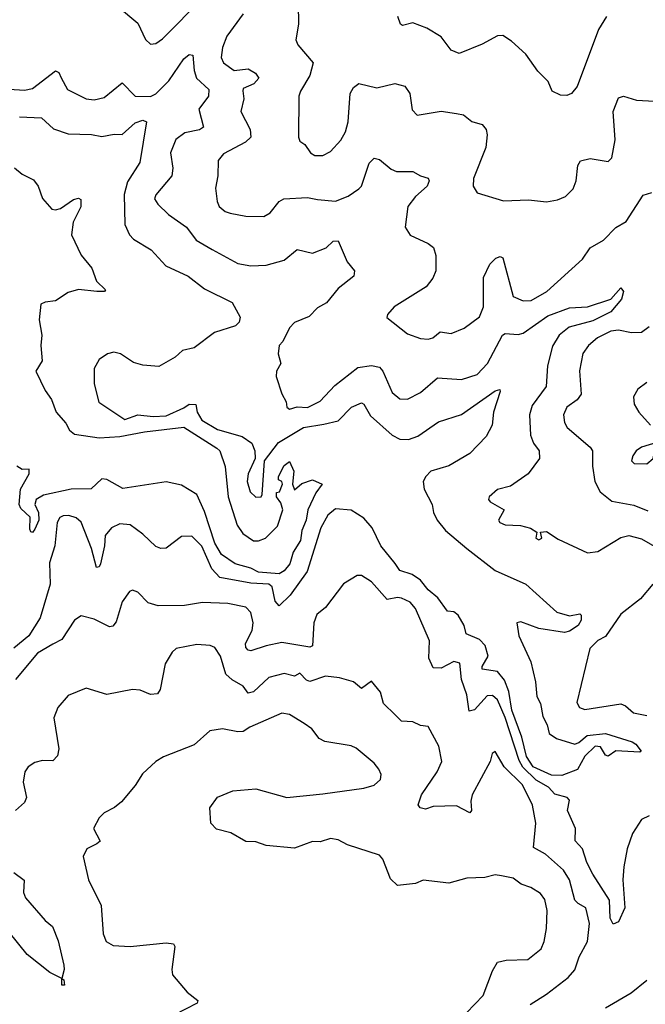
# Model space of a CAD drawing. Extents: x 1954678 to 2060275, y 904822 to 1016299.
# Tile 189 of 256: x 1972786 to 1975220, y 964470 to 968303. Entities that reach past the tile are written whole.
import ezdxf

# ---------------------------------------------------------------- set-up
doc = ezdxf.new("R2010")
doc.units = 0

msp = doc.modelspace()

# ---------------------------------------------------------------- linework, layer by layer
at = {"layer": '0CON20XD'}
for points in [[(1973166.2, 968355), (1973245, 968289.2), (1973275, 968226), (1973295, 968206.9), (1973315, 968210), (1973342, 968228), (1973407.7, 968295), (1973460.3, 968349.7)], [(1973869.4, 968365), (1973871.1, 968285), (1973860, 968225), (1973868.1, 968205), (1973928.1, 968135), (1973914.6, 968085.4), (1973878, 968025), (1973872, 968005), (1973870.6, 967845), (1973875, 967830), (1973895, 967816.7), (1973916.7, 967785), (1973934.3, 967774.3), (1973965, 967774), (1973995, 967790), (1974035, 967834.3), (1974053.1, 967866.9), (1974064.1, 967905), (1974071.2, 968015), (1974085, 968038.6), (1974105, 968054.4), (1974175, 968037.7), (1974245, 968054.5), (1974284.6, 968044.6), (1974303.5, 968015), (1974312.2, 967952.2), (1974331.5, 967931.5), (1974425, 967947.2), (1974485, 967937.3), (1974513, 967933), (1974545, 967907.1), (1974585, 967894.2), (1974600, 967875), (1974604.4, 967854.4), (1974598.8, 967805), (1974551.1, 967685), (1974550.6, 967655), (1974565, 967629.2), (1974667.7, 967597.7), (1974765, 967601.2), (1974835, 967594.3), (1974877.9, 967602.1), (1974908.8, 967615), (1974938.6, 967645), (1974951.1, 967675), (1974957.5, 967735), (1974967.1, 967752.9), (1975005, 967762.5), (1975075, 967751.4), (1975090, 967765), (1975101.8, 967835), (1975094.6, 967945), (1975115, 967998), (1975134.5, 968005.5), (1975185, 967989.4), (1975255, 967985.3)], [(1972595, 968316.1), (1972553.3, 968295), (1972471.7, 968228.3), (1972463.6, 968215), (1972483.3, 968175), (1972505, 968168.5), (1972615, 968178.3), (1972675, 968207.5), (1972704.3, 968204.2), (1972717.8, 968175), (1972706.4, 968075), (1972721.5, 968045), (1972745, 968032.3), (1972805, 968028.9), (1972835, 968034.7), (1972925, 968103.3), (1972937.9, 968097.9), (1972946.6, 968076.6)], [(1973655.6, 968325), (1973591.2, 968238.8), (1973574.2, 968195), (1973570, 968155), (1973579.1, 968135), (1973620.6, 968105), (1973675, 968111.7), (1973703.6, 968095), (1973716.4, 968075), (1973696.6, 968053.4), (1973655.6, 968035), (1973653.6, 968026.4), (1973657.3, 967995), (1973646.4, 967945), (1973682.1, 967875), (1973684.4, 967845), (1973664.1, 967825.9), (1973579.2, 967780.8), (1973557.8, 967755), (1973556.4, 967695), (1973547.4, 967647.4), (1973553.5, 967595), (1973561.9, 967575), (1973585, 967556.7), (1973605, 967549.5), (1973665, 967538.5), (1973735, 967536.5), (1973759.6, 967550.4), (1973794.8, 967595.2), (1973813.9, 967606.1), (1973905, 967610.9), (1973945, 967602.5), (1974015, 967596.5), (1974063.6, 967616.4), (1974105.7, 967644.3), (1974115.4, 967655), (1974145, 967744), (1974165, 967764), (1974185, 967759.2), (1974231.1, 967721.1), (1974251.9, 967711.9), (1974315, 967711.9), (1974344.5, 967694.5), (1974375, 967686), (1974378.6, 967675), (1974371.4, 967655), (1974325.7, 967615), (1974295.7, 967575), (1974285.8, 967495.8), (1974304.5, 967464.5), (1974375, 967431.4), (1974395.4, 967415.4), (1974404.5, 967385), (1974404.4, 967325), (1974392.8, 967297.2), (1974366.6, 967263.4), (1974242, 967185), (1974216.7, 967155), (1974214.1, 967144.1), (1974295, 967080), (1974345, 967061.2), (1974375, 967058.8), (1974392.5, 967065), (1974421.7, 967088.3), (1974465, 967081.1), (1974515, 967101.4), (1974575, 967145.6), (1974590, 967185), (1974590.3, 967299.7), (1974615, 967351.4), (1974638, 967375), (1974655, 967381.4), (1974665.4, 967375.4), (1974705.4, 967225.4), (1974745, 967207.9), (1974775, 967209.7), (1974836.4, 967245), (1974975, 967370), (1975005, 967414.4), (1975057.5, 967445), (1975105, 967494.3), (1975145, 967516.9), (1975210.7, 967619.3), (1975245, 967630.6)], [(1975069.1, 968315), (1975037.3, 968265), (1974955, 968043.3), (1974932.5, 968015), (1974915, 968008), (1974889.3, 968009.3), (1974857.5, 968025), (1974842.3, 968062.3), (1974802.1, 968102.1), (1974755, 968168), (1974699.3, 968219.3), (1974665, 968240.8), (1974645, 968240.6), (1974585, 968206.9), (1974495, 968171.2), (1974464.2, 968184.2), (1974425, 968235.8), (1974370.3, 968270.3), (1974315, 968290), (1974275, 968280), (1974267.5, 968285), (1974257.5, 968315)], [(1972946.6, 968076.6), (1972971.2, 968031.2), (1973045, 967994.5), (1973075, 967991.2), (1973115, 968000.4), (1973185, 968056.7), (1973235, 968005.5), (1973295, 968003.9), (1973315, 968014.1), (1973365.9, 968065), (1973425, 968150.9), (1973445, 968166.7), (1973460, 968165), (1973464.1, 968105), (1973474.1, 968075), (1973521.1, 968031.1), (1973520.8, 968005), (1973482.1, 967955), (1973500.9, 967885), (1973485.6, 967874.4), (1973427.8, 967862.2), (1973393.5, 967836.5), (1973373.1, 967785), (1973381.2, 967725), (1973377.1, 967695), (1973315, 967620.6), (1973310, 967605), (1973322.7, 967585), (1973364.8, 967544.8), (1973434.4, 967495), (1973471.8, 967445), (1973535, 967408.5), (1973635, 967353.8), (1973685, 967344.5), (1973745, 967347.1), (1973815, 967367.1), (1973865, 967408), (1973925, 967394.2), (1973978, 967415), (1974005, 967441.1), (1974025, 967442.5), (1974060.4, 967360.4), (1974088, 967325), (1974086, 967305), (1974024.2, 967255.8), (1973979.7, 967200.3), (1973945, 967181.2), (1973912.1, 967147.9), (1973855, 967124.5), (1973835, 967103.8), (1973809.4, 967050.6), (1973795, 967034), (1973791.5, 967001.5), (1973801.8, 966965), (1973785.4, 966935), (1973783.3, 966913.3), (1973805, 966846.2), (1973822.7, 966815), (1973825.5, 966795), (1973835, 966786.4), (1973865, 966795.8), (1973905, 966792.9), (1973955, 966818.5), (1974011.7, 966878.3), (1974101.7, 966948.3), (1974155, 966956.5), (1974185, 966950.8), (1974198.9, 966935), (1974235, 966852), (1974265, 966827.5), (1974295, 966825.6), (1974345, 966851.8), (1974411.8, 966908.3), (1974505, 966902.1), (1974565, 966921.8), (1974605.9, 966965), (1974664.7, 967075), (1974675, 967081.5), (1974725, 967077.6), (1974745, 967082.2), (1974840, 967150), (1974925, 967181.1), (1974995, 967185.4), (1975085, 967214.5), (1975125, 967258.8), (1975135.3, 967245), (1975126.8, 967215), (1975085.5, 967165), (1975015, 967130), (1974923.8, 967106.2), (1974885, 967074.7), (1974858.2, 967031.8), (1974839.8, 966955), (1974833.9, 966875), (1974779.2, 966800.8), (1974769.5, 966765), (1974773.2, 966685), (1974784.6, 966655), (1974807.3, 966625), (1974808.6, 966595), (1974764.5, 966535.5), (1974695, 966487.5), (1974645, 966474.3), (1974612.5, 966445), (1974610, 966435), (1974615.7, 966425.7), (1974670, 966395), (1974648.8, 966355), (1974653.3, 966345), (1974675, 966336.2), (1974733.6, 966333.6), (1974773.6, 966323.6), (1974798.3, 966308.3), (1974793.8, 966285), (1974805, 966277.5), (1974816.7, 966285), (1974811.7, 966308.3), (1974835, 966310), (1974880.5, 966280.5), (1974995, 966226.9), (1975035, 966232.7), (1975125, 966287.6), (1975155, 966294.8), (1975205, 966282.4), (1975315, 966217.9)], [(1972785, 967924.7), (1972871.1, 967921.1), (1972917.6, 967877.6), (1972975, 967858.9), (1973065, 967856.5), (1973105, 967848.1), (1973152.7, 967857.3), (1973185, 967855.7), (1973235, 967901), (1973265, 967911.3), (1973279.6, 967905), (1973252.6, 967747.4), (1973205, 967671.4), (1973192.4, 967622.4), (1973194.3, 967505), (1973212.5, 967465), (1973228.6, 967448.6), (1973297.4, 967407.4), (1973354.6, 967344.6), (1973440.8, 967305), (1973505.3, 967255.2), (1973612.4, 967202.4), (1973643.1, 967145), (1973639.4, 967125), (1973625, 967110.6), (1973543.3, 967085), (1973465, 967025.8), (1973418.8, 967015), (1973390.9, 966989.1), (1973327.3, 966952.7), (1973265, 966958.5), (1973228.3, 966968.3), (1973177.5, 967002.5), (1973151.9, 967008.1), (1973127.6, 967002.4), (1973095, 966980), (1973075.7, 966945), (1973075.4, 966885.4), (1973093.9, 966813.9), (1973195, 966746.1), (1973245, 966764.7), (1973305, 966758.7), (1973355, 966761.2), (1973425, 966791.3), (1973445, 966806), (1973471.5, 966805), (1973476.7, 966775), (1973495, 966743.6), (1973555, 966707.6), (1973650.9, 966680.9), (1973689.4, 966655), (1973700.6, 966625), (1973702.2, 966595), (1973674.4, 966535.6), (1973670.4, 966505), (1973681.9, 966465), (1973705, 966444), (1973724.6, 966445.4), (1973729.4, 966455), (1973738.8, 966585), (1973793.2, 966656.8), (1973890, 966715), (1973968.8, 966728.8), (1974025, 966741.6), (1974077.1, 966795), (1974115, 966811.2), (1974125, 966805.7), (1974150.8, 966760.8), (1974235, 966686), (1974265, 966670), (1974298.1, 966668.1), (1974335, 966681.2), (1974415, 966737.1), (1974505, 966766), (1974635, 966857.7), (1974653.6, 966863.6), (1974655.4, 966855), (1974628.6, 966775), (1974623.5, 966725), (1974600.2, 966679.8), (1974536.4, 966613.6), (1974455, 966566.3), (1974385.8, 966545), (1974365.6, 966525), (1974355.6, 966505), (1974359.2, 966475), (1974390.4, 966415), (1974395.6, 966384.4), (1974409.5, 966355), (1974442.9, 966315), (1974525.7, 966245), (1974635, 966159), (1974754.5, 966105), (1974875, 965996.2), (1974925, 965982.2), (1974965, 965989.5), (1974969.5, 965985), (1974969.7, 965965), (1974959.1, 965945), (1974925, 965922.5), (1974905, 965916.8), (1974805, 965933.3), (1974735, 965958.9), (1974720, 965955), (1974728, 965905), (1974773.7, 965803.7), (1974792.2, 965725), (1974798, 965668), (1974811.3, 965641.3), (1974820.5, 965590.5), (1974838.2, 965558.2), (1974845, 965524.5), (1974874.3, 965504.3), (1974945, 965482.5), (1974961.2, 965488.8), (1974994, 965516), (1975065, 965523.9), (1975168.6, 965491.4), (1975183, 965483), (1975203.3, 965455), (1975198.6, 965451.4), (1975105, 965456.2), (1975075, 965435.7), (1975065, 965440), (1975045, 965472.5), (1975025, 965475.5), (1974984.1, 965435.9), (1974955.5, 965384.5), (1974895, 965360.5), (1974855, 965362.5), (1974783, 965395), (1974757.8, 965435), (1974739.9, 965509.9), (1974700.6, 965615), (1974688.1, 965688.1), (1974671.7, 965731.7), (1974645, 965765.7), (1974584.5, 965775), (1974584.7, 965785), (1974607.7, 965825), (1974596.3, 965866.3), (1974575, 965890), (1974522.3, 965912.3), (1974515.3, 965945), (1974491.6, 965985), (1974475, 965997.7), (1974450.6, 966000.6), (1974412.4, 966052.4), (1974375, 966083.1), (1974345, 966121.4), (1974312.9, 966142.9), (1974265, 966159.2), (1974246, 966186), (1974190.4, 966255), (1974156.9, 966325), (1974125, 966362.3), (1974075, 966393.9), (1974015, 966399.3), (1973985, 966374.6), (1973956.8, 966325), (1973903.9, 966155), (1973837.7, 966062.3), (1973795, 966021.1), (1973779.5, 966039.5), (1973768.3, 966095), (1973755.4, 966105), (1973685, 966110), (1973565, 966131.1), (1973533.5, 966165), (1973495, 966253.1), (1973455, 966292.8), (1973415, 966290.7), (1973355, 966245.6), (1973335, 966243.8), (1973315, 966252.7), (1973265, 966300.5), (1973215, 966336.9), (1973175, 966340.9), (1973142.9, 966325), (1973117.8, 966295), (1973115.3, 966255), (1973099.6, 966185), (1973095, 966172.5), (1973085, 966170.8), (1973065.2, 966245), (1973025, 966347.5), (1973005, 966363.1), (1972977.6, 966372.4), (1972955, 966372.1), (1972942.5, 966365), (1972932, 966345), (1972921.9, 966255), (1972901.2, 966188.8), (1972904.5, 966105), (1972865.3, 965975), (1972821.9, 965905), (1972763.2, 965856.8)], [(1972765, 967725.7), (1972795, 967702), (1972839.8, 967679.8), (1972858.1, 967655), (1972875, 967606.7), (1972911.2, 967565), (1972925, 967562.1), (1972945, 967567.8), (1972995, 967603.5), (1973015, 967607.5), (1973023.3, 967603.3), (1973023.9, 967573.9), (1972993.3, 967515), (1972987.3, 967465), (1973025, 967386.2), (1973066.2, 967335), (1973084.4, 967284.4), (1973119.3, 967250.7), (1973115.7, 967244.3), (1973085.7, 967244.3), (1973015, 967252.9), (1972975, 967240.5), (1972925, 967208.5), (1972885, 967203.5), (1972867.5, 967195), (1972861.5, 967135), (1972872.5, 967075), (1972868.6, 967035), (1972873.5, 966975), (1972848.5, 966935), (1972885, 966860), (1972909.1, 966825), (1972927.3, 966775), (1972965, 966731.8), (1972979.2, 966705), (1972999.6, 966689.6), (1973095, 966675.5), (1973175, 966680.1), (1973270.9, 966699.1), (1973425, 966716.2), (1973553.1, 966635), (1973565, 966624.2), (1973585, 966563.8), (1973597.4, 966445), (1973631.4, 966335), (1973653.3, 966303.3), (1973695, 966274), (1973715, 966274.3), (1973742, 966285), (1973788.6, 966331.4), (1973808.9, 966395), (1973802.3, 966422.3), (1973784.7, 966445.3), (1973785, 966462.5), (1973796.7, 966465), (1973808, 966495), (1973805.8, 966505.8), (1973792.3, 966512.3), (1973792.1, 966525), (1973815, 966567.1), (1973835, 966582.5), (1973852, 966545), (1973847.5, 966495), (1973855, 966473.3), (1973883, 966497), (1973925, 966511.4), (1973962.5, 966495), (1973938.5, 966461.5), (1973906.8, 966395), (1973900.6, 966355), (1973883.6, 966315), (1973878.6, 966275), (1973849.6, 966230.4), (1973836.5, 966185), (1973815, 966157.7), (1973795, 966146), (1973715, 966152.6), (1973685, 966167.8), (1973624.7, 966184.7), (1973570.5, 966220.5), (1973545.3, 966265), (1973505, 966388.9), (1973475, 966454.2), (1973415, 966490.6), (1973355, 966504), (1973187.7, 966477.7), (1973125, 966512.9), (1973105, 966515.8), (1973064, 966476), (1972985.9, 966475.9), (1972878.3, 966451.7), (1972849.6, 966435), (1972844.7, 966415), (1972859.3, 966385), (1972859.7, 966355), (1972845, 966319.5), (1972835, 966306.7), (1972829.7, 966309.7), (1972825, 966320), (1972826.3, 966366.3), (1972789.6, 966399.6), (1972783.5, 966415), (1972789, 966475), (1972823.3, 966535), (1972823, 966553), (1972795, 966552.2), (1972775, 966564.8)], [(1975235, 967107.1), (1975205, 967085.5), (1975166.3, 967083.7), (1975115, 967094.2), (1975085, 967090.9), (1975033.6, 967065), (1974998.8, 967035), (1974977.1, 967002.9), (1974964, 966936), (1974969.6, 966845), (1974955, 966823.6), (1974915, 966794.5), (1974901.6, 966765), (1974904.7, 966735), (1974916, 966715), (1975005, 966638.5), (1975013.6, 966625), (1975014, 966565), (1975023.9, 966505), (1975043.5, 966465), (1975089.2, 966429.2), (1975175, 966413.3), (1975229.4, 966390.6)], [(1975225, 966890), (1975191.2, 966865), (1975174, 966835), (1975175.8, 966805.8), (1975194, 966775), (1975240, 966725)], [(1975225, 966574.3), (1975250, 966595), (1975257.5, 966635), (1975267.5, 966645), (1975265, 966657.5), (1975205, 966639.2), (1975184.2, 966625), (1975171.4, 966605), (1975166.2, 966585), (1975175.8, 966575.8), (1975225, 966574.3)], [(1975235, 965203.9), (1975205, 965189.1), (1975169.7, 965135), (1975149.5, 965075), (1975136.7, 965005), (1975132.5, 964955), (1975139.7, 964845), (1975115, 964791.2), (1975095, 964782.5), (1975083.5, 964805), (1975080.5, 964875), (1975015, 964976.4), (1974991.9, 965021.9), (1974975.3, 965075), (1974946.2, 965106.2), (1974948, 965155), (1974916.9, 965225), (1974924.5, 965265), (1974915.6, 965275.6), (1974867.7, 965287.7), (1974842.6, 965315), (1974795, 965343.2), (1974742.6, 965392.6), (1974728.6, 965418.6), (1974675, 965586.9), (1974645, 965655.4), (1974625, 965671.8), (1974605, 965670.7), (1974555, 965615.9), (1974535, 965611.4), (1974525.2, 965675), (1974504.7, 965735), (1974498.3, 965798.3), (1974475, 965804.3), (1974425, 965778.1), (1974395, 965780), (1974377.9, 965817.9), (1974379.6, 965885), (1974325, 966010.9), (1974304.4, 966035), (1974271.5, 966051.5), (1974255, 966054.1), (1974215, 966045.4), (1974155, 966114.3), (1974115, 966138.8), (1974099.3, 966139.3), (1974045, 966107.1), (1973975.9, 966014.1), (1973942, 965988), (1973930.4, 965955), (1973924.5, 965865.5), (1973915, 965860), (1973805, 965878.2), (1973745, 965866.1), (1973685, 965845.4), (1973675, 965848.5), (1973665, 965859.4), (1973663.7, 965875), (1973690.2, 965925), (1973693.8, 965955), (1973685.3, 965995), (1973665, 966015.4), (1973595, 966030), (1973496.4, 966033.6), (1973427.2, 966022.8), (1973325, 966021.5), (1973285, 966033.3), (1973245, 966074.2), (1973225, 966082), (1973213.2, 966076.8), (1973185, 966036.2), (1973161.5, 965958.5), (1973148.1, 965941.9), (1973135, 965938.9), (1973075, 965969.2), (1973025, 965981.9), (1972998.6, 965965), (1972949.7, 965890.2), (1972915, 965871.6), (1972855, 965837.1), (1972770, 965735)], [(1975248.9, 966105), (1975201.1, 966048.9), (1975125, 965988.8), (1975065, 965902.2), (1975035, 965886.7), (1975003.6, 965855), (1974953.5, 965645), (1974964.2, 965625), (1974985, 965617.5), (1975125, 965639.1), (1975142.2, 965632.2), (1975173.6, 965605), (1975225, 965594.8)], [(1974771.2, 964468.8), (1974835, 964508.9), (1974919.1, 964575), (1974945.5, 964604.5), (1974962.2, 964655), (1974994.2, 964715), (1975002.3, 964785), (1974988.8, 964845), (1974958.1, 964861.9), (1974945.9, 964875), (1974925.3, 964955), (1974902, 964992), (1974831.1, 965055), (1974785, 965080.6), (1974793.4, 965175), (1974780.7, 965245), (1974742.3, 965325), (1974670.4, 965395), (1974635, 965453.8), (1974623.7, 965446.3), (1974615.7, 965415), (1974546.4, 965285), (1974540.9, 965260.9), (1974543.8, 965225), (1974537.5, 965215), (1974485, 965242.9), (1974395, 965239.5), (1974365, 965230), (1974343.3, 965235), (1974336.2, 965246.2), (1974349.1, 965285), (1974410.4, 965375), (1974427.5, 965415), (1974416.7, 965475), (1974375, 965551.2), (1974345, 965556), (1974315, 965570), (1974271.7, 965571.7), (1974247.1, 965597.1), (1974201.1, 965641.1), (1974189.4, 965685), (1974155, 965727.5), (1974115, 965700), (1974085, 965725.6), (1974030.5, 965740.5), (1973975, 965747.2), (1973915, 965726.7), (1973901.5, 965731.5), (1973875, 965759.1), (1973855, 965747.1), (1973815, 965758.4), (1973755, 965742), (1973695, 965686.9), (1973675, 965681.8), (1973655, 965708.8), (1973612.8, 965732.7), (1973588.2, 965755), (1973566.4, 965825), (1973545, 965858.6), (1973526.3, 965866.3), (1973475, 965871.1), (1973395, 965855.7), (1973378.7, 965841.3), (1973351.9, 965795), (1973332.5, 965695), (1973321.5, 965678.5), (1973295, 965675.6), (1973255, 965692.7), (1973225, 965695.5), (1973125, 965675.6), (1973045, 965700.8), (1972975, 965672), (1972934.5, 965625.5), (1972919.2, 965585), (1972938.1, 965465), (1972933.2, 965436.8), (1972915, 965417.5), (1972875, 965418.9), (1972845, 965411.9), (1972819.2, 965395), (1972805.6, 965375), (1972798.9, 965335), (1972812.5, 965275), (1972804.4, 965255), (1972769.4, 965225)], [(1974523.4, 964436.6), (1974589.4, 964505), (1974625, 964600), (1974645, 964633.8), (1974678.3, 964641.7), (1974762.5, 964645), (1974814.6, 964685.4), (1974826.7, 964715), (1974835.4, 964765), (1974838, 964835), (1974828.2, 964878.2), (1974811.3, 964901.3), (1974774, 964925), (1974737.2, 964937.2), (1974705, 964961.1), (1974659.6, 964969.6), (1974635, 964974.3), (1974595, 964963.3), (1974525, 964960.8), (1974455, 964941.4), (1974355, 964953.8), (1974325, 964940.8), (1974255, 964932), (1974228.8, 964958.8), (1974198.6, 965035), (1974185, 965050.8), (1974061.2, 965091.2), (1974025, 965110), (1973994.6, 965115.4), (1973955, 965102.2), (1973925, 965104.3), (1973855, 965078), (1973745, 965088), (1973705, 965102), (1973665, 965104), (1973607.7, 965137.7), (1973551.5, 965151.5), (1973530, 965175), (1973525.7, 965235), (1973555, 965276.2), (1973615, 965300.8), (1973705, 965308.9), (1973825, 965275.7), (1973965, 965288.8), (1974125, 965310.8), (1974165, 965323.1), (1974190, 965345), (1974191.9, 965365), (1974183.3, 965385), (1974165, 965408.6), (1974095, 965466.5), (1974075, 965475.6), (1973972.5, 965492.5), (1973951.4, 965505), (1973922, 965542), (1973893.1, 965563.1), (1973835, 965598.5), (1973805, 965603.1), (1973680.9, 965549.1), (1973655, 965532.1), (1973635, 965530.5), (1973575, 965542.9), (1973525, 965534.2), (1973465, 965480.6), (1973345, 965433.1), (1973315, 965415.7), (1973263.2, 965366.8), (1973235, 965322), (1973181.7, 965258.3), (1973155, 965235.8), (1973113.8, 965215), (1973095, 965196.2), (1973073.1, 965155), (1973098.8, 965105), (1973085.4, 965094.6), (1973047.1, 965075), (1973033.1, 965045), (1973053.1, 964955), (1973102.3, 964855), (1973110.8, 964745), (1973122, 964715), (1973149.1, 964699.1), (1973215, 964695.6), (1973355, 964710), (1973383.8, 964705), (1973389.2, 964695), (1973377.5, 964605), (1973380.8, 964585), (1973437.8, 964517.8), (1973478.8, 964485), (1973476.7, 964475), (1973385, 964427.5)], [(1972763.6, 964983.6), (1972803.2, 964953.2), (1972801.1, 964905), (1972808.1, 964885), (1972885, 964796.2), (1972913, 964773), (1972935, 964716.7), (1972957.1, 964622.9), (1972959.2, 964605), (1972950, 964570), (1972957.5, 964565), (1972960, 964545), (1972950, 964545), (1972950, 964570), (1972903.5, 964593.5), (1972815, 964664.3), (1972745, 964751.5)], [(1975225, 964563.1), (1975165, 964512.9), (1975065.3, 964455)]]:
    msp.add_lwpolyline(points, dxfattribs=at)

doc.saveas('drawing.dxf')
